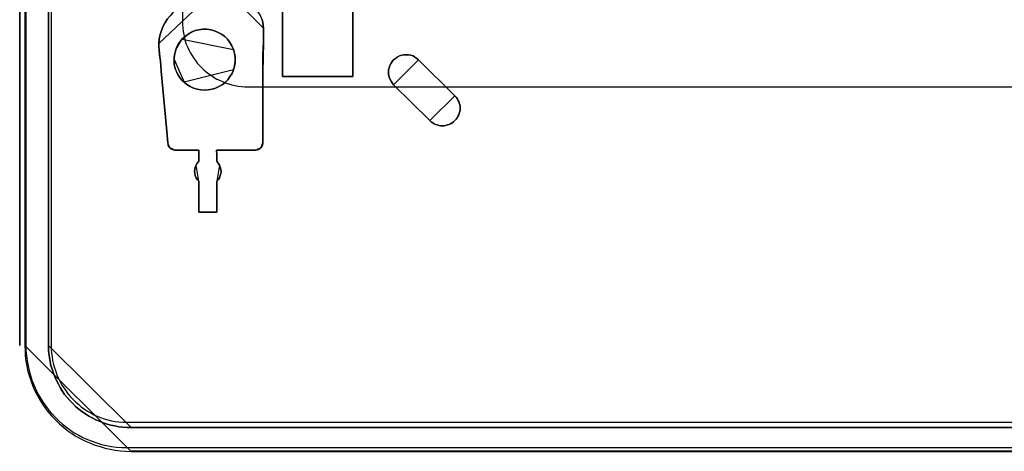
# Model space of a CAD drawing. Extents: x -558982 to 5119495, y -5290134 to 121759.
# Tile 4 of 256: x -479692 to -477758, y -27709 to -26860. Entities that reach past the tile are written whole.
import ezdxf

# ---------------------------------------------------------------- set-up
doc = ezdxf.new("R2010")
doc.units = 0
doc.header["$MEASUREMENT"] = 0
doc.layers.get('0').update_dxf_attribs({"color": 252})
doc.layers.add('5', color=7, linetype='Continuous')
doc.layers.add('50', color=7, linetype='Continuous')

# ---------------------------------------------------------------- blocks, each defined once
blk = doc.blocks.new('*U1040')
at = {"layer": '5', "color": 7}
for points in [[(0, -20.806875), (0, -801.193125), (0.051554, -802.220625), (0.103107, -803.248125), (0.206215, -804.275625), (0.412429, -805.25175), (0.618644, -806.27925), (0.927966, -807.255375), (1.237288, -808.2315), (1.598164, -809.15625), (2.010593, -810.081), (2.474576, -811.00575), (2.938559, -811.879125), (3.505649, -812.7525), (4.072739, -813.5745), (4.742937, -814.3965), (5.413135, -815.167125), (6.134886, -815.886375), (6.856637, -816.605625), (7.629942, -817.2735), (8.454801, -817.941375), (9.279659, -818.5065), (10.156071, -819.071625), (11.032484, -819.534), (11.96045, -819.996375), (12.888416, -820.407375), (13.816382, -820.767), (14.795901, -821.07525), (15.775421, -821.3835), (16.806494, -821.589), (17.786013, -821.7945), (18.817087, -821.89725), (19.84816, -821.948625), (20.879233, -822), (427.122092, -822)], [(427.123764, -817.323392), (20.880212, -817.323392), (20.055352, -817.323392), (19.282046, -817.272017), (18.457186, -817.169267), (17.68388, -817.015142), (16.910574, -816.861017), (16.188821, -816.655517), (15.415515, -816.398642), (14.693762, -816.090392), (13.97201, -815.782142), (13.250257, -815.422517), (12.580059, -815.062892), (11.90986, -814.651893), (11.239661, -814.189518), (10.621016, -813.675768), (10.002371, -813.162018), (9.43528, -812.596893), (8.868189, -812.031769), (8.352651, -811.415269), (7.837114, -810.798769), (7.37313, -810.130894), (6.9607, -809.46302), (6.599824, -808.795145), (6.238947, -808.075895), (5.929625, -807.356645), (5.620302, -806.637396), (5.362534, -805.866771), (5.156319, -805.147521), (5.001657, -804.376897), (4.846996, -803.554897), (4.743889, -802.784272), (4.692335, -802.013648), (4.692335, -801.191648), (4.692335, -20.805704)], [(4.692335, -20.805704), (4.692335, -801.191648), (4.692335, -802.013648), (4.743889, -802.784272), (4.846996, -803.554897), (5.001657, -804.376897), (5.156319, -805.147521), (5.362534, -805.866771), (5.620302, -806.637396), (5.929625, -807.356645), (6.238947, -808.075895), (6.599824, -808.795145), (6.9607, -809.46302), (7.37313, -810.130894), (7.837114, -810.798769), (8.352651, -811.415269), (8.868189, -812.031769), (9.43528, -812.596893), (10.002371, -813.162018), (10.621016, -813.675768), (11.239661, -814.189518), (11.90986, -814.651893), (12.580059, -815.062892), (13.250257, -815.422517), (13.97201, -815.782142), (14.693762, -816.090392), (15.415515, -816.398642), (16.188821, -816.655517), (16.910574, -816.861017), (17.68388, -817.015142), (18.457186, -817.169267), (19.282046, -817.272017), (20.055352, -817.323392), (20.880212, -817.323392), (427.123764, -817.323392)], [(64.443293, -420.09206), (64.443293, -743.189759), (64.443293, -748.275889), (63.8246, -748.275889), (51.244508, -748.275889), (50.625815, -748.275889), (50.625815, -743.189759), (50.625815, -673.216939), (50.625815, -648.762415), (50.625815, -523.253164)], [(50.626846, -523.251991), (50.626846, -648.761896), (50.626846, -673.216548), (50.626846, -743.189733), (50.626846, -748.275889), (51.245527, -748.275889), (63.825368, -748.275889), (64.444049, -748.275889), (64.444049, -743.189733), (64.444049, -420.09035)], [(28.044798, -736.970748), (27.580767, -737.690037), (27.168295, -738.409325), (26.858941, -739.23137), (26.601146, -740.053414), (26.39491, -740.875458), (26.343351, -741.800257), (26.343351, -742.41679), (26.39491, -743.084701), (26.498028, -744.112256), (26.652705, -745.191189), (26.755823, -746.218744), (26.807382, -747.246299), (27.838562, -758.395272), (27.94168, -759.114561), (27.993239, -759.833849), (28.044798, -760.604516), (28.096357, -761.323804), (28.147916, -761.580693), (28.199475, -761.888959), (28.354152, -762.145848), (28.508829, -762.351359), (28.715065, -762.505492), (28.97286, -762.659626), (29.230655, -762.711004), (29.540009, -762.762381), (34.231879, -762.762381), (34.231879, -762.762381), (34.231879, -762.762381), (34.231879, -762.967892), (34.18032, -763.48167), (34.18032, -764.971625), (33.870966, -765.331269), (33.66473, -765.742291), (33.510053, -766.153313), (33.406935, -766.564335), (33.355376, -766.975357), (33.406935, -767.386379), (33.458494, -767.797401), (33.66473, -768.208423), (33.870966, -768.568068), (34.18032, -768.876334), (34.18032, -774.990287), (37.737891, -774.990287), (37.737891, -768.876334), (38.047245, -768.568068), (38.253481, -768.208423), (38.408158, -767.797401), (38.511276, -767.386379), (38.562835, -766.975357), (38.511276, -766.564335), (38.408158, -766.153313), (38.253481, -765.742291), (37.995686, -765.331269), (37.737891, -764.971625), (37.737891, -763.48167), (37.686332, -762.967892), (37.686332, -762.762381), (37.686332, -762.762381), (37.686332, -762.762381), (45.420183, -762.762381), (45.677978, -762.711004), (45.935774, -762.659626), (46.193569, -762.505492), (46.399805, -762.351359), (46.606041, -762.09447), (46.709159, -761.786204), (46.812277, -761.477937), (46.812277, -761.169671), (46.812277, -760.553138), (46.812277, -759.936605), (46.812277, -759.320072), (46.812277, -758.703539), (46.812277, -747.503188), (46.812277, -743.906745), (46.915395, -741.594746), (46.915395, -738.76897), (46.863836, -738.203814), (46.812277, -737.638659), (46.6576, -737.124882)], [(46.6576, -737.124882), (46.812277, -737.638659), (46.863836, -738.203814), (46.915395, -738.76897), (46.915395, -741.594746), (46.915395, -741.594746), (46.812277, -743.906745), (46.812277, -747.503188), (46.812277, -758.703539), (46.812277, -759.320072), (46.812277, -759.936605), (46.812277, -760.553138), (46.812277, -761.169671), (46.812277, -761.477937), (46.709159, -761.786204), (46.606041, -762.09447), (46.399805, -762.351359), (46.193569, -762.505492), (45.935774, -762.659626), (45.677978, -762.711004), (45.420183, -762.762381), (37.686332, -762.762381), (37.686332, -762.762381), (37.686332, -762.762381), (37.686332, -762.967892), (37.737891, -763.48167), (37.737891, -764.971625), (37.995686, -765.331269), (38.253481, -765.742291), (38.408158, -766.153313), (38.511276, -766.564335), (38.562835, -766.975357), (38.511276, -767.386379), (38.408158, -767.797401), (38.253481, -768.208423), (38.047245, -768.568068), (37.737891, -768.876334), (37.737891, -774.990287), (34.18032, -774.990287), (34.18032, -768.876334), (33.870966, -768.568068), (33.66473, -768.208423), (33.458494, -767.797401), (33.406935, -767.386379), (33.355376, -766.975357), (33.406935, -766.564335), (33.510053, -766.153313), (33.66473, -765.742291), (33.870966, -765.331269), (34.18032, -764.971625), (34.18032, -763.48167), (34.231879, -762.967892), (34.231879, -762.762381), (34.231879, -762.762381), (34.231879, -762.762381), (29.540009, -762.762381), (29.230655, -762.711004), (28.97286, -762.659626), (28.715065, -762.505492), (28.508829, -762.351359), (28.354152, -762.145848), (28.199475, -761.888959), (28.147916, -761.580693), (28.096357, -761.323804), (28.044798, -760.604516), (27.993239, -759.833849), (27.94168, -759.114561), (27.838562, -758.395272), (26.807382, -747.246299), (26.755823, -746.218744), (26.652705, -745.191189), (26.498028, -744.112256), (26.39491, -743.084701), (26.343351, -742.41679), (26.343351, -741.800257), (26.39491, -740.875458), (26.601146, -740.053414), (26.858941, -739.23137), (27.168295, -738.409325), (27.580767, -737.690037), (28.044798, -736.970748)]]:
    blk.add_lwpolyline(points, dxfattribs=at)
at = {"layer": '5', "color": 59}
for points in [[(4.692335, -12.740183), (4.692335, -801.190946), (4.692335, -12.740183)], [(-1, -20.806406), (-1, -801.190946), (-1, -20.806406)]]:
    blk.add_lwpolyline(points, close=True, dxfattribs=at)
at = {"layer": '5', "color": 7}
for points in [[(64.441398, -743.18882), (64.441398, -420.092375), (64.441398, -743.18882)], [(50.626846, -673.21447), (50.626846, -743.18882), (50.626846, -673.21447)], [(35.367479, -733.27155), (34.49085, -733.322949), (33.61422, -733.425748), (32.789157, -733.631345), (31.964094, -733.939742), (31.190597, -734.299537), (30.468667, -734.710732), (29.798303, -735.173326), (29.127939, -735.738719), (28.560708, -736.355512), (28.045043, -736.972304), (27.580945, -737.691895), (27.168414, -738.411486), (26.859015, -739.233876), (26.601183, -740.056266), (26.394917, -740.878656), (26.343351, -741.803845), (35.367479, -733.27155)], [(46.915395, -738.771729), (46.863836, -738.20629), (46.812277, -737.640851), (46.6576, -737.126815), (46.451364, -736.61278), (46.245128, -736.150148), (45.935775, -735.687516), (45.626421, -735.276288), (45.265508, -734.86506), (44.904596, -734.505235), (44.492124, -734.196814), (44.028094, -733.939796), (43.512504, -733.682778), (42.996915, -733.528568), (42.481325, -733.374357), (41.965736, -733.322953), (41.398587, -733.27155), (46.915395, -738.771729)], [(36.552732, -739.128716), (35.779266, -739.02595), (35.0058, -739.02595), (34.232335, -739.128716), (33.510434, -739.282864), (32.788533, -739.591162), (32.118196, -739.950843), (31.499423, -740.413289), (30.932215, -740.927118), (30.5197, -741.440948), (30.210314, -741.903394), (29.900928, -742.468606), (29.694671, -743.033819), (29.539977, -743.496265), (29.436849, -744.010094), (29.33372, -744.472541), (29.33372, -744.98637), (29.33372, -745.500199), (29.385284, -745.962646), (29.488413, -746.476475), (29.643106, -746.938922), (29.797799, -747.349985), (30.107185, -747.915197), (30.416572, -748.429027), (30.829087, -748.942856), (31.293166, -749.405302), (31.860374, -749.867749), (32.479146, -750.278812), (33.149483, -750.58711), (33.871384, -750.792642), (34.593286, -750.94679), (35.315187, -750.998173), (36.037088, -750.94679), (36.810553, -750.792642), (37.48089, -750.58711), (38.151227, -750.278812), (38.821564, -749.919132), (39.388772, -749.456685), (39.904415, -748.942856), (40.31693, -748.326261), (40.729445, -747.709666), (40.987267, -746.990305), (41.14196, -746.527858), (41.296653, -746.014029), (41.348218, -745.500199), (41.348218, -744.98637), (41.348218, -744.472541), (41.296653, -743.958711), (41.14196, -743.444882), (40.987267, -742.982436), (40.677881, -742.263075), (40.31693, -741.595096), (39.852851, -740.978501), (39.285643, -740.464672), (38.666871, -740.002226), (37.996534, -739.642545), (37.274633, -739.334247), (36.552732, -739.128716)], [(36.552732, -739.128716), (35.779266, -739.02595), (35.0058, -739.02595), (34.232335, -739.128716), (33.510434, -739.282864), (32.788533, -739.591162), (32.118196, -739.950843), (31.499423, -740.413289), (30.932215, -740.927118), (30.5197, -741.440948), (30.210314, -741.903394), (29.900928, -742.468606), (29.694671, -743.033819), (29.539977, -743.496265), (29.436849, -744.010094), (29.33372, -744.472541), (29.33372, -744.98637), (29.33372, -745.500199), (29.385284, -745.962646), (29.488413, -746.476475), (29.643106, -746.938922), (29.797799, -747.349985), (30.107185, -747.915197), (30.416572, -748.429027), (30.829087, -748.942856), (31.293166, -749.405302), (31.860374, -749.867749), (32.479146, -750.278812), (33.149483, -750.58711), (33.871384, -750.792642), (34.593286, -750.94679), (35.315187, -750.998173), (36.037088, -750.94679), (36.810553, -750.792642), (37.48089, -750.58711), (38.151227, -750.278812), (38.821564, -749.919132), (39.388772, -749.456685), (39.904415, -748.942856), (40.31693, -748.326261), (40.729445, -747.709666), (40.987267, -746.990305), (41.14196, -746.527858), (41.296653, -746.014029), (41.348218, -745.500199), (41.348218, -744.98637), (41.348218, -744.472541), (41.296653, -743.958711), (41.14196, -743.444882), (40.987267, -742.982436), (40.677881, -742.263075), (40.31693, -741.595096), (39.852851, -740.978501), (39.285643, -740.464672), (38.666871, -740.002226), (37.996534, -739.642545), (37.274633, -739.334247), (36.552732, -739.128716)], [(36.810553, -750.792642), (36.037088, -750.94679), (35.315187, -750.998173), (34.593286, -750.94679), (33.871384, -750.792642), (33.149483, -750.58711), (32.479146, -750.278812), (31.860374, -749.867749), (31.293166, -749.405302), (30.829087, -748.942856), (30.416572, -748.429027), (30.107185, -747.915197), (29.797799, -747.349985), (29.643106, -746.938922), (29.488413, -746.476475), (29.385284, -745.962646), (29.33372, -745.500199), (29.33372, -744.98637), (29.33372, -744.472541), (29.436849, -744.010094), (29.539977, -743.496265), (29.694671, -743.033819), (29.900928, -742.468606), (30.210314, -741.903394), (30.5197, -741.440948), (30.932215, -740.927118), (31.499423, -740.413289), (32.118196, -739.950843), (32.788533, -739.591162), (33.510434, -739.282864), (34.232335, -739.128716), (35.0058, -739.02595), (35.779266, -739.02595), (36.552732, -739.128716), (37.274633, -739.334247), (37.996534, -739.642545), (38.666871, -740.002226), (39.285643, -740.464672), (39.852851, -740.978501), (40.31693, -741.595096), (40.677881, -742.263075), (40.987267, -742.982436), (41.14196, -743.444882), (41.296653, -743.958711), (41.348218, -744.472541), (41.348218, -744.98637), (41.348218, -745.500199), (41.296653, -746.014029), (41.14196, -746.527858), (40.987267, -746.990305), (40.729445, -747.709666), (40.31693, -748.326261), (39.904415, -748.942856), (39.388772, -749.456685), (38.821564, -749.919132), (38.151227, -750.278812), (37.48089, -750.58711), (36.810553, -750.792642)], [(40.987677, -742.984913), (40.67828, -742.265102), (40.317318, -741.596705), (39.853223, -740.979724), (39.285997, -740.465573), (38.667204, -740.002837), (37.996845, -739.642931), (37.27492, -739.33444), (36.552996, -739.12878), (35.779505, -739.02595), (35.006014, -739.02595), (34.232523, -739.12878), (33.510598, -739.283025), (32.788673, -739.591516), (32.118314, -739.951422), (31.499522, -740.414158), (30.932295, -740.928309), (40.987677, -742.984913)], [(46.912744, -741.59729), (46.912744, -738.769081), (46.912744, -741.59729)], [(30.934946, -740.927312), (30.521384, -741.441438), (30.211213, -741.904151), (29.901042, -742.469689), (29.694261, -743.035228), (30.934946, -740.927312)], [(26.343351, -741.801196), (26.343351, -742.418954), (26.399022, -743.088191), (26.343351, -741.801196)], [(46.812004, -747.505282), (46.812004, -743.907501), (46.915395, -741.594642), (46.812004, -747.505282)], [(26.809933, -747.248413), (26.758238, -746.220543), (26.654847, -745.192674), (26.499762, -744.113412), (26.396371, -743.085543), (26.809933, -747.248413)], [(29.696912, -743.03258), (29.541258, -743.495446), (29.437489, -744.009742), (29.33372, -744.472608), (29.33372, -744.986904), (29.696912, -743.03258)], [(41.348218, -744.986904), (41.348218, -744.472894), (41.296333, -743.958884), (41.14068, -743.444874), (40.985026, -742.982265), (41.348218, -744.986904)], [(50.626846, -743.186172), (50.626846, -748.275889), (50.626846, -743.186172)], [(64.441398, -743.186172), (64.441398, -748.275889), (64.441398, -743.186172)], [(77.383758, -745.037679), (77.074285, -744.729298), (76.661653, -744.472314), (76.300601, -744.266726), (75.83639, -744.112536), (75.423759, -744.009742), (74.959548, -744.009742), (74.495338, -744.009742), (74.082706, -744.112536), (73.618496, -744.266726), (73.205864, -744.472314), (72.844812, -744.729298), (72.483759, -745.037679), (72.225864, -745.346061), (71.96797, -745.705839), (71.761654, -746.117014), (71.606917, -746.579585), (71.503759, -746.99076), (71.503759, -747.453332), (71.503759, -747.915904), (71.606917, -748.378476), (71.761654, -748.789651), (71.96797, -749.200826), (72.174285, -749.560604), (72.483759, -749.920382), (77.383758, -745.037679)], [(72.483561, -749.919077), (79.600015, -756.958894), (79.857858, -757.215822), (80.167269, -757.421364), (80.425111, -757.57552), (80.734522, -757.729677), (81.043933, -757.832448), (81.404913, -757.935219), (81.714324, -757.986605), (82.075304, -757.986605), (82.384715, -757.986605), (82.694126, -757.935219), (83.055105, -757.832448), (83.364516, -757.729677), (83.673927, -757.57552), (83.983338, -757.421364), (84.241181, -757.215822), (84.499024, -756.958894), (84.756866, -756.701967), (84.96314, -756.445039), (85.117846, -756.136726), (85.272551, -755.828413), (85.375688, -755.5201), (85.478825, -755.211786), (85.530394, -754.852088), (85.530394, -754.543775), (85.530394, -754.184076), (85.478825, -753.875763), (85.375688, -753.56745), (85.272551, -753.207751), (85.117846, -752.950823), (84.96314, -752.64251), (84.756866, -752.334197), (84.499024, -752.077269), (77.382569, -745.037453), (77.073158, -744.729139), (76.66061, -744.472212), (76.29963, -744.26667), (75.835514, -744.112513), (75.422966, -744.009742), (74.958849, -744.009742), (74.494733, -744.009742), (74.082185, -744.112513), (73.618068, -744.26667), (73.20552, -744.472212), (72.84454, -744.729139), (72.483561, -745.037453), (72.225718, -745.345766), (71.967876, -745.705464), (71.761602, -746.116549), (71.606896, -746.579018), (71.503759, -746.990102), (71.503759, -747.452572), (71.503759, -747.915042), (71.606896, -748.377512), (71.761602, -748.788596), (71.967876, -749.19968), (72.17415, -749.559379), (72.483561, -749.919077)], [(72.483561, -749.919077), (79.600015, -756.958894), (79.857858, -757.215822), (80.167269, -757.421364), (80.425111, -757.57552), (80.734522, -757.729677), (81.043933, -757.832448), (81.404913, -757.935219), (81.714324, -757.986605), (82.075304, -757.986605), (82.384715, -757.986605), (82.694126, -757.935219), (83.055105, -757.832448), (83.364516, -757.729677), (83.673927, -757.57552), (83.983338, -757.421364), (84.241181, -757.215822), (84.499024, -756.958894), (84.756866, -756.701967), (84.96314, -756.445039), (85.117846, -756.136726), (85.272551, -755.828413), (85.375688, -755.5201), (85.478825, -755.211786), (85.530394, -754.852088), (85.530394, -754.543775), (85.530394, -754.184076), (85.478825, -753.875763), (85.375688, -753.56745), (85.272551, -753.207751), (85.117846, -752.950823), (84.96314, -752.64251), (84.756866, -752.334197), (84.499024, -752.077269), (77.382569, -745.037453), (77.073158, -744.729139), (76.66061, -744.472212), (76.29963, -744.26667), (75.835514, -744.112513), (75.422966, -744.009742), (74.958849, -744.009742), (74.494733, -744.009742), (74.082185, -744.112513), (73.618068, -744.26667), (73.20552, -744.472212), (72.84454, -744.729139), (72.483561, -745.037453), (72.225718, -745.345766), (71.967876, -745.705464), (71.761602, -746.116549), (71.606896, -746.579018), (71.503759, -746.990102), (71.503759, -747.452572), (71.503759, -747.915042), (71.606896, -748.377512), (71.761602, -748.788596), (71.967876, -749.19968), (72.17415, -749.559379), (72.483561, -749.919077)], [(77.382569, -745.037453), (84.499024, -752.077269), (84.756866, -752.334197), (84.96314, -752.64251), (85.117846, -752.950823), (85.272551, -753.207751), (85.375688, -753.56745), (85.478825, -753.875763), (85.530394, -754.184076), (85.530394, -754.543775), (85.530394, -754.852088), (85.478825, -755.211786), (85.375688, -755.5201), (85.272551, -755.828413), (85.117846, -756.136726), (84.96314, -756.445039), (84.756866, -756.701967), (84.499024, -756.958894), (84.241181, -757.215822), (83.983338, -757.421364), (83.673927, -757.57552), (83.364516, -757.729677), (83.055105, -757.832448), (82.694126, -757.935219), (82.384715, -757.986605), (82.075304, -757.986605), (81.714324, -757.986605), (81.404913, -757.935219), (81.043933, -757.832448), (80.734522, -757.729677), (80.425111, -757.57552), (80.167269, -757.421364), (79.857858, -757.215822), (79.600015, -756.958894), (72.483561, -749.919077), (72.17415, -749.559379), (71.967876, -749.19968), (71.761602, -748.788596), (71.606896, -748.377512), (71.503759, -747.915042), (71.503759, -747.452572), (71.503759, -746.990102), (71.606896, -746.579018), (71.761602, -746.116549), (71.967876, -745.705464), (72.225718, -745.345766), (72.483561, -745.037453), (72.84454, -744.729139), (73.20552, -744.472212), (73.618068, -744.26667), (74.082185, -744.112513), (74.494733, -744.009742), (74.958849, -744.009742), (75.422966, -744.009742), (75.835514, -744.112513), (76.29963, -744.26667), (76.66061, -744.472212), (77.073158, -744.729139), (77.382569, -745.037453)], [(31.295487, -749.406644), (30.830858, -748.943836), (30.417854, -748.429604), (30.108102, -747.915373), (29.798349, -747.349719), (29.643473, -746.938334), (29.488596, -746.475526), (29.385345, -745.961295), (29.33372, -745.498487), (29.33372, -744.984256), (31.295487, -749.406644)], [(40.985026, -746.991543), (41.14068, -746.528323), (41.296333, -746.013634), (41.348218, -745.498945), (41.348218, -744.984256), (40.985026, -746.991543)], [(84.49914, -752.078613), (77.381107, -745.037219), (84.49914, -752.078613)], [(27.841186, -758.397066), (26.807282, -747.245764), (27.841186, -758.397066)], [(31.292836, -749.404742), (31.860087, -749.867351), (32.478907, -750.278559), (33.149295, -750.586965), (33.871251, -750.792569), (34.593207, -750.946772), (35.315164, -750.998173), (36.03712, -750.946772), (36.810644, -750.792569), (37.481032, -750.586965), (38.15142, -750.278559), (38.821808, -749.918752), (39.389059, -749.456143), (39.904742, -748.942133), (40.317289, -748.325321), (40.729835, -747.708509), (40.987677, -746.988895), (31.292836, -749.404742)], [(46.812004, -758.70425), (46.812004, -747.502634), (46.812004, -758.70425)], [(51.247188, -748.273241), (50.626846, -748.273241), (51.247188, -748.273241)], [(63.826357, -748.273241), (51.244537, -748.273241), (63.826357, -748.273241)], [(63.823706, -748.273241), (64.444049, -748.273241), (63.823706, -748.273241)], [(72.484643, -749.917734), (79.600025, -756.959128), (72.484643, -749.917734)], [(79.600025, -756.958667), (79.857867, -757.215652), (80.167278, -757.421239), (80.42512, -757.57543), (80.73453, -757.72962), (81.043941, -757.832414), (81.40492, -757.935208), (81.71433, -757.986605), (82.075309, -757.986605), (82.38472, -757.986605), (82.69413, -757.935208), (83.055109, -757.832414), (83.36452, -757.72962), (83.67393, -757.57543), (83.983341, -757.421239), (84.241183, -757.215652), (84.499025, -756.958667), (84.756867, -756.701683), (84.963141, -756.444699), (85.117846, -756.136317), (85.272552, -755.827936), (85.375688, -755.519555), (85.478825, -755.211174), (85.530394, -754.851396), (85.530394, -754.543014), (85.530394, -754.183236), (85.478825, -753.874855), (85.375688, -753.566474), (85.272552, -753.206696), (85.117846, -752.949712), (84.963141, -752.64133), (84.756867, -752.332949), (84.499025, -752.075965), (79.600025, -756.958667)], [(28.098337, -761.325904), (28.046377, -760.60589), (27.994416, -759.834446), (27.942456, -759.114432), (27.838535, -758.394418), (28.098337, -761.325904)], [(46.812004, -758.701601), (46.812004, -759.318617), (46.812004, -759.935633), (46.812004, -760.552649), (46.812004, -761.169664), (46.812004, -758.701601)], [(28.095686, -761.323256), (28.147712, -761.580787), (28.199739, -761.889825), (28.355819, -762.147356), (28.511899, -762.353381), (28.095686, -761.323256)], [(46.398443, -762.353381), (46.605223, -762.096051), (46.708614, -761.787256), (46.812004, -761.47846), (46.812004, -761.169664), (46.398443, -762.353381)], [(28.509248, -762.350733), (28.716028, -762.505649), (28.974504, -762.660565), (29.232981, -762.712204), (29.543152, -762.763842), (28.509248, -762.350733)], [(29.540501, -762.761194), (34.235487, -762.761194), (29.540501, -762.761194)], [(34.179815, -764.972388), (34.179815, -763.481118), (34.235487, -762.966887), (34.235487, -762.761194), (34.235487, -762.761194), (34.235487, -762.761194), (34.179815, -764.972388)], [(37.740157, -764.972388), (37.740157, -763.481118), (37.684485, -762.966887), (37.684485, -762.761194), (37.684485, -762.761194), (37.684485, -762.761194), (37.740157, -764.972388)], [(37.684485, -762.761194), (45.42021, -762.761194), (37.684485, -762.761194)], [(45.417559, -762.763842), (45.676384, -762.712204), (45.935209, -762.660565), (46.194034, -762.505649), (46.401094, -762.350733), (45.417559, -762.763842)], [(33.665514, -765.740347), (33.510428, -766.151894), (33.407038, -766.56344), (33.355342, -766.974987), (33.407038, -767.386533), (33.458733, -767.798079), (33.665514, -768.209626), (33.872295, -768.569729), (34.182466, -768.878389), (33.665514, -765.740347)], [(34.182466, -764.96974), (33.872295, -765.330592), (33.665514, -765.742995), (34.182466, -764.96974)], [(38.254458, -765.742995), (37.995982, -765.330592), (37.737506, -764.96974), (38.254458, -765.742995)], [(37.737506, -768.878389), (38.047677, -768.569729), (38.254458, -768.209626), (38.409544, -767.798079), (38.512934, -767.386533), (38.564629, -766.974987), (38.512934, -766.56344), (38.409544, -766.151894), (38.254458, -765.740347), (37.737506, -768.878389)], [(34.179815, -768.875741), (34.179815, -774.990287), (34.179815, -768.875741)], [(37.737506, -774.990287), (37.737506, -768.875741), (37.737506, -774.990287)], [(34.179815, -774.987639), (37.740157, -774.987639), (34.179815, -774.987639)], [(0, -801.188298), (0.051561, -802.216036), (0.103122, -803.243775), (0.206244, -804.271513), (0.412488, -805.247865), (0.618732, -806.275603), (0.928098, -807.251954), (1.237465, -808.228306), (1.598392, -809.15327), (2.01088, -810.078235), (2.474929, -811.003199), (2.938978, -811.876777), (3.50615, -812.750355), (4.073321, -813.572545), (4.743614, -814.394736), (5.413908, -815.16554), (6.135762, -815.884957), (6.857616, -816.604374), (7.631032, -817.272403), (8.456008, -817.940433), (9.280985, -818.50569), (10.157522, -819.070946), (11.034059, -819.533428), (11.962158, -819.99591), (12.890256, -820.407006), (13.818355, -820.766714), (14.798014, -821.075035), (15.777674, -821.383357), (16.808894, -821.588905), (17.788554, -821.794452), (18.819774, -821.897226), (19.850995, -821.948613), (20.882215, -822), (0, -801.188298)], [(4.692335, -801.188298), (4.692335, -802.010468), (4.743895, -802.781253), (4.847015, -803.552038), (5.001696, -804.374208), (5.156376, -805.144993), (5.362616, -805.864392), (5.620417, -806.635177), (5.929778, -807.354576), (6.239139, -808.073975), (6.60006, -808.793374), (6.96098, -809.461387), (7.373461, -810.129401), (7.837503, -810.797414), (8.353104, -811.414042), (8.868705, -812.03067), (9.435867, -812.595912), (10.003028, -813.161154), (10.62175, -813.675011), (11.240471, -814.188867), (11.910753, -814.651338), (12.581035, -815.062423), (13.251316, -815.422123), (13.973158, -815.781822), (14.695, -816.090136), (15.416842, -816.39845), (16.190244, -816.655378), (16.912085, -816.860921), (17.685487, -817.015078), (18.458889, -817.169235), (19.283851, -817.272006), (20.057253, -817.323392), (20.882215, -817.323392), (4.692335, -801.188298)], [(20.879564, -817.320743), (427.121761, -817.320743), (20.879564, -817.320743)], [(20.879564, -821.997352), (427.121761, -821.997352), (20.879564, -821.997352)]]:
    blk.add_lwpolyline(points, close=True, dxfattribs=at)
at = {"layer": '50', "color": 7}
for points in [[(20.050967, -821.255874), (427.645004, -821.255874)], [(0.235942, -20.558787), (0.235942, -801.133213), (0.235942, -802.15988), (0.338611, -803.186546), (0.441279, -804.213212), (0.646616, -805.188545), (0.851953, -806.163878), (1.108625, -807.087878), (1.41663, -808.011878), (1.77597, -808.935878), (2.186644, -809.859877), (2.597318, -810.68121), (3.110661, -811.553877), (3.624004, -812.37521), (4.137346, -813.14521), (4.753357, -813.915209), (5.369368, -814.633876), (6.036714, -815.352542), (6.704059, -816.019875), (7.422739, -816.635875), (8.192753, -817.251875), (8.962767, -817.816541), (9.732781, -818.329875), (10.605463, -818.791874), (11.426811, -819.253874), (12.299494, -819.664541), (13.22351, -820.023874), (14.147527, -820.331874), (15.071544, -820.639874), (16.046895, -820.845207), (17.022246, -821.05054), (17.997597, -821.153207), (19.024282, -821.255874), (20.050967, -821.255874)], [(20.040252, -816.280026), (427.652586, -816.280026)], [(5.203985, -20.552831), (5.203985, -801.136518), (5.203985, -801.906526), (5.255321, -802.676535), (5.357995, -803.446544), (5.460668, -804.165219), (5.666014, -804.935228), (5.820024, -805.602569), (6.076706, -806.321244), (6.333389, -806.988585), (6.641409, -807.70726), (6.949428, -808.323267), (7.308784, -808.990608), (7.719477, -809.606615), (8.130169, -810.171289), (8.540862, -810.735962), (9.002891, -811.300635), (9.516256, -811.813974), (10.029622, -812.327314), (10.594324, -812.789319), (11.10769, -813.251324), (11.723729, -813.71333), (12.339768, -814.072667), (12.955806, -814.432005), (13.571845, -814.791342), (14.23922, -815.099346), (14.906596, -815.356015), (15.625308, -815.612685), (16.292683, -815.818021), (17.062732, -815.972022), (17.781443, -816.126024), (18.500155, -816.228692), (19.270204, -816.280026), (20.040252, -816.280026)], [(30.977363, -423.785117), (30.977363, -737.446126), (30.977363, -738.113599), (31.028712, -738.781072), (31.131411, -739.448545), (31.234111, -740.064674), (31.388159, -740.680803), (31.542208, -741.296932), (31.747606, -741.913061), (32.004354, -742.477846), (32.261102, -743.042631), (32.51785, -743.556072), (32.825948, -744.120857), (33.185395, -744.634298), (33.544842, -745.147739), (33.904289, -745.66118), (34.315086, -746.123276), (34.725883, -746.534029), (35.188029, -746.996126), (35.650175, -747.406878), (36.163671, -747.766287), (36.677167, -748.125696), (37.190663, -748.485104), (37.755508, -748.793169), (38.269004, -749.049889), (38.885199, -749.30661), (39.450045, -749.56333), (40.06624, -749.768706), (40.682435, -749.922739), (41.29863, -750.076771), (41.914825, -750.179459), (42.582369, -750.282147), (43.249914, -750.333491), (43.917459, -750.333491), (403.826716, -750.333491)]]:
    blk.add_lwpolyline(points, dxfattribs=at)
blk = doc.blocks.new('*U1072')
at = {"layer": '5', "color": 59}
blk.add_lwpolyline([(-1, -20.806406), (-1, -801.190946), (-1, -20.806406)], close=True, dxfattribs=at)

msp = doc.modelspace()

# ---------------------------------------------------------------- block references
at = {"xscale": 10, "yscale": 10, "zscale": 10}
for name in ['*U1040', '*U1072']:
    msp.add_blockref(name, (-479682.3, -19489.1), dxfattribs=at)

doc.saveas('drawing.dxf')
